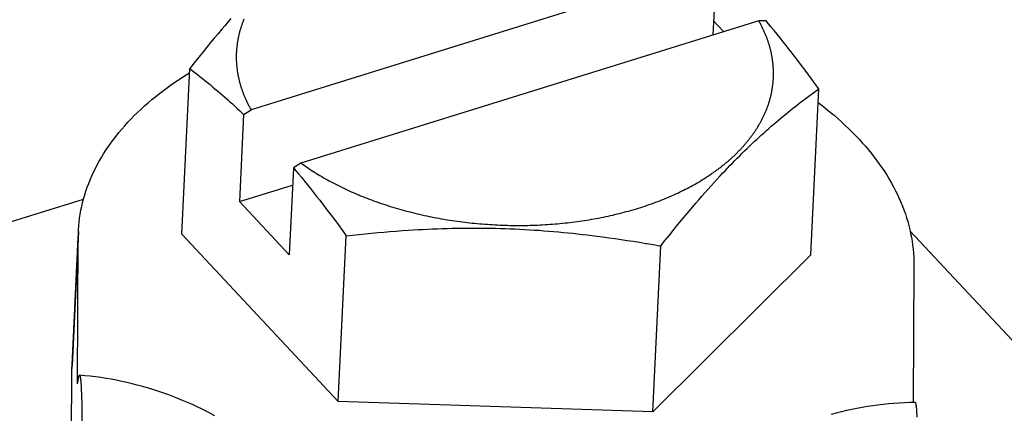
# Model space of a CAD drawing. Extents: x 0 to 594, y 0 to 420.
# Tile 124 of 157: x 520.08 to 523.61, y 117.75 to 119.16. Entities that reach past the tile are written whole.
import ezdxf

# ---------------------------------------------------------------- set-up
doc = ezdxf.new("R2010")
doc.units = 0
doc.header["$LTSCALE"] = 32.67
doc.layers.get('0').update_dxf_attribs({"linetype": 'CONTINUOUS'})

msp = doc.modelspace()

# ---------------------------------------------------------------- linework, layer by layer
at = {"color": 7, "linetype": 'CONTINUOUS'}
for p, q in [((522.5524, 119.3438), (520.9097, 118.8337)), ((522.5784, 119.3433), (522.5669, 119.1016)), ((520.8375, 119.1601), (520.8266, 119.1475)), ((522.7313, 119.1526), (521.0886, 118.6425)), ((522.5693, 119.1518), (522.6052, 119.1135)), ((522.7574, 119.1521), (522.7313, 119.1526)), ((522.7662, 119.1416), (522.7574, 119.1521)), ((520.8046, 119.1219), (520.7914, 119.1063)), ((520.8156, 119.1348), (520.8046, 119.1219)), ((520.8266, 119.1475), (520.8156, 119.1348)), ((522.775, 119.1311), (522.7662, 119.1416)), ((522.786, 119.1178), (522.775, 119.1311)), ((522.7969, 119.1044), (522.786, 119.1178)), ((520.7781, 119.0905), (520.7648, 119.0745)), ((520.7914, 119.1063), (520.7781, 119.0905)), ((522.8079, 119.0909), (522.7969, 119.1044)), ((522.8188, 119.0772), (522.8079, 119.0909)), ((520.7514, 119.0582), (520.7379, 119.0417)), ((520.7648, 119.0745), (520.7514, 119.0582)), ((522.8298, 119.0634), (522.8188, 119.0772)), ((522.8407, 119.0495), (522.8298, 119.0634)), ((522.8473, 119.0411), (522.8407, 119.0495)), ((520.722, 119.0221), (520.706, 119.0021)), ((520.7379, 119.0417), (520.722, 119.0221)), ((522.8582, 119.027), (522.8473, 119.0411)), ((522.8713, 119.0099), (522.8582, 119.027)), ((522.8845, 118.9926), (522.8713, 119.0099)), ((520.6615, 118.3871), (520.6898, 118.9816)), ((520.706, 119.0021), (520.6898, 118.9816)), ((520.6898, 118.9816), (520.699, 118.9745)), ((520.699, 118.9745), (520.7082, 118.9674)), ((522.8977, 118.975), (522.8845, 118.9926)), ((522.9109, 118.9572), (522.8977, 118.975)), ((520.7082, 118.9674), (520.7174, 118.9602)), ((520.7174, 118.9602), (520.7265, 118.953)), ((520.7265, 118.953), (520.7355, 118.9458)), ((520.7355, 118.9458), (520.7446, 118.9385)), ((520.7446, 118.9385), (520.7536, 118.9312)), ((522.9265, 118.9361), (522.9109, 118.9572)), ((520.7536, 118.9312), (520.7626, 118.9238)), ((520.7626, 118.9238), (520.7715, 118.9163)), ((520.7715, 118.9163), (520.7804, 118.9088)), ((520.7804, 118.9088), (520.7894, 118.9012)), ((522.9184, 118.3138), (522.9467, 118.9083)), ((522.9422, 118.9146), (522.9265, 118.9361)), ((522.9332, 118.8986), (522.9422, 118.9051)), ((522.9467, 118.9083), (522.9422, 118.9146)), ((522.9422, 118.9051), (522.9467, 118.9083)), ((520.7894, 118.9012), (520.7983, 118.8936)), ((520.7983, 118.8936), (520.8072, 118.8859)), ((520.8072, 118.8859), (520.8161, 118.8781)), ((520.8161, 118.8781), (520.825, 118.8702)), ((520.825, 118.8702), (520.8339, 118.8622)), ((522.8888, 118.8658), (522.8976, 118.8724)), ((522.8976, 118.8724), (522.9064, 118.879)), ((522.9064, 118.879), (522.9153, 118.8856)), ((522.9153, 118.8856), (522.9242, 118.8921)), ((522.9242, 118.8921), (522.9332, 118.8986)), ((520.8339, 118.8622), (520.8428, 118.8542)), ((520.8428, 118.8542), (520.8517, 118.846)), ((520.8517, 118.846), (520.8606, 118.8378)), ((520.8606, 118.8378), (520.8695, 118.8294)), ((520.8828, 118.8167), (520.9097, 118.8337)), ((522.8366, 118.8249), (522.8453, 118.8319)), ((522.8453, 118.8319), (522.854, 118.8388)), ((522.854, 118.8388), (522.8626, 118.8456)), ((522.8626, 118.8456), (522.8713, 118.8524)), ((522.8713, 118.8524), (522.8801, 118.8591)), ((522.8801, 118.8591), (522.8888, 118.8658)), ((520.8828, 118.8167), (520.868, 118.5042)), ((520.8695, 118.8294), (520.8784, 118.821)), ((520.8784, 118.821), (520.8828, 118.8167)), ((522.7934, 118.7891), (522.8021, 118.7964)), ((522.8021, 118.7964), (522.8107, 118.8037)), ((522.8107, 118.8037), (522.8194, 118.8108)), ((522.8194, 118.8108), (522.828, 118.8179)), ((522.828, 118.8179), (522.8366, 118.8249)), ((522.7588, 118.759), (522.7675, 118.7667)), ((522.7675, 118.7667), (522.7762, 118.7742)), ((522.7762, 118.7742), (522.7848, 118.7817)), ((522.7848, 118.7817), (522.7934, 118.7891)), ((522.7154, 118.7194), (522.7241, 118.7275)), ((522.7241, 118.7275), (522.7328, 118.7355)), ((522.7328, 118.7355), (522.7415, 118.7435)), ((522.7415, 118.7435), (522.7502, 118.7513)), ((522.7502, 118.7513), (522.7588, 118.759)), ((522.6805, 118.6861), (522.6893, 118.6945)), ((522.6893, 118.6945), (522.698, 118.7029)), ((522.698, 118.7029), (522.7067, 118.7112)), ((522.7067, 118.7112), (522.7154, 118.7194)), ((522.6456, 118.6512), (522.6543, 118.6601)), ((522.6543, 118.6601), (522.6631, 118.6688)), ((522.6631, 118.6688), (522.6718, 118.6775)), ((522.6718, 118.6775), (522.6805, 118.6861)), ((521.0618, 118.6255), (521.0469, 118.313)), ((521.0886, 118.6425), (521.0618, 118.6255)), ((521.0618, 118.6255), (521.0706, 118.6151)), ((521.0975, 118.6362), (521.1035, 118.632)), ((521.1035, 118.632), (521.1096, 118.6278)), ((521.1096, 118.6278), (521.1158, 118.6237)), ((522.6106, 118.615), (522.6193, 118.6242)), ((522.6193, 118.6242), (522.6281, 118.6333)), ((522.6281, 118.6333), (522.6368, 118.6423)), ((522.6368, 118.6423), (522.6456, 118.6512)), ((521.0706, 118.6151), (521.0794, 118.6045)), ((521.0794, 118.6045), (521.0904, 118.5913)), ((521.0904, 118.5913), (521.1014, 118.5779)), ((521.1251, 118.6175), (521.1314, 118.6134)), ((521.1314, 118.6134), (521.1377, 118.6094)), ((521.1377, 118.6094), (521.1441, 118.6054)), ((521.1441, 118.6054), (521.1506, 118.6015)), ((521.1506, 118.6015), (521.1571, 118.5976)), ((521.1571, 118.5976), (521.1637, 118.5937)), ((521.1637, 118.5937), (521.1703, 118.5898)), ((521.1703, 118.5898), (521.177, 118.586)), ((521.177, 118.586), (521.1838, 118.5822)), ((522.5712, 118.5726), (522.5821, 118.5846)), ((522.5821, 118.5846), (522.593, 118.5964)), ((522.593, 118.5964), (522.6018, 118.6057)), ((522.6018, 118.6057), (522.6106, 118.615)), ((520.868, 118.5042), (521.0588, 118.5634)), ((521.1014, 118.5779), (521.1123, 118.5643)), ((521.1123, 118.5643), (521.1233, 118.5507)), ((521.1233, 118.5507), (521.1342, 118.5369)), ((521.1838, 118.5822), (521.1906, 118.5785)), ((521.1906, 118.5785), (521.1975, 118.5748)), ((521.1975, 118.5748), (521.2044, 118.5711)), ((521.2044, 118.5711), (521.2114, 118.5675)), ((521.2114, 118.5675), (521.2184, 118.5639)), ((521.2184, 118.5639), (521.2255, 118.5603)), ((521.2255, 118.5603), (521.2326, 118.5568)), ((521.2326, 118.5568), (521.2398, 118.5533)), ((521.2398, 118.5533), (521.247, 118.5499)), ((521.247, 118.5499), (521.2543, 118.5465)), ((522.4677, 118.5484), (522.4744, 118.5518)), ((522.4744, 118.5518), (522.481, 118.5553)), ((522.481, 118.5553), (522.4876, 118.5588)), ((522.4876, 118.5588), (522.4941, 118.5623)), ((522.4941, 118.5623), (522.5005, 118.5659)), ((522.5005, 118.5659), (522.5069, 118.5695)), ((522.5069, 118.5695), (522.5132, 118.5731)), ((522.5132, 118.5731), (522.5194, 118.5768)), ((522.5194, 118.5768), (522.5256, 118.5806)), ((522.5493, 118.5484), (522.5602, 118.5606)), ((522.5602, 118.5606), (522.5712, 118.5726)), ((521.1342, 118.5369), (521.1451, 118.523)), ((521.1451, 118.523), (521.1561, 118.509)), ((521.2543, 118.5465), (521.2616, 118.5431)), ((521.2616, 118.5431), (521.269, 118.5398)), ((521.269, 118.5398), (521.2765, 118.5365)), ((521.2765, 118.5365), (521.284, 118.5333)), ((521.284, 118.5333), (521.2915, 118.5301)), ((521.2915, 118.5301), (521.2991, 118.5269)), ((521.3105, 118.5222), (521.3182, 118.5192)), ((521.3182, 118.5192), (521.3259, 118.5161)), ((521.3259, 118.5161), (521.3337, 118.5132)), ((522.3835, 118.5104), (522.3908, 118.5133)), ((522.3908, 118.5133), (522.398, 118.5163)), ((522.398, 118.5163), (522.4053, 118.5193)), ((522.4053, 118.5193), (522.4124, 118.5224)), ((522.4124, 118.5224), (522.4195, 118.5255)), ((522.4195, 118.5255), (522.4266, 118.5286)), ((522.4266, 118.5286), (522.4336, 118.5318)), ((522.4336, 118.5318), (522.4405, 118.5351)), ((522.4405, 118.5351), (522.4474, 118.5383)), ((522.4474, 118.5383), (522.4542, 118.5416)), ((522.4542, 118.5416), (522.461, 118.545)), ((522.461, 118.545), (522.4677, 118.5484)), ((522.5164, 118.5111), (522.5274, 118.5236)), ((522.5274, 118.5236), (522.5383, 118.5361)), ((522.5383, 118.5361), (522.5493, 118.5484)), ((516.1576, 117.2241), (520.3089, 118.5132)), ((520.868, 118.5042), (521.0469, 118.313)), ((521.1561, 118.509), (521.1692, 118.492)), ((521.1692, 118.492), (521.1823, 118.4747)), ((521.3337, 118.5132), (521.3415, 118.5102)), ((521.3415, 118.5102), (521.3494, 118.5073)), ((521.3494, 118.5073), (521.3573, 118.5045)), ((521.3573, 118.5045), (521.3652, 118.5017)), ((521.3652, 118.5017), (521.3732, 118.4989)), ((521.3732, 118.4989), (521.3813, 118.4962)), ((521.3813, 118.4962), (521.3893, 118.4935)), ((521.3893, 118.4935), (521.3974, 118.4909)), ((521.3974, 118.4909), (521.4056, 118.4883)), ((521.4056, 118.4883), (521.4137, 118.4858)), ((521.4137, 118.4858), (521.4219, 118.4833)), ((521.4219, 118.4833), (521.4302, 118.4808)), ((521.4302, 118.4808), (521.4385, 118.4784)), ((521.4385, 118.4784), (521.4468, 118.476)), ((522.2842, 118.4762), (522.2921, 118.4785)), ((522.2921, 118.4785), (522.2999, 118.4809)), ((522.2999, 118.4809), (522.3078, 118.4834)), ((522.3078, 118.4834), (522.3155, 118.4859)), ((522.3155, 118.4859), (522.3233, 118.4884)), ((522.3233, 118.4884), (522.331, 118.491)), ((522.331, 118.491), (522.3386, 118.4937)), ((522.3386, 118.4937), (522.3462, 118.4963)), ((522.3462, 118.4963), (522.3537, 118.4991)), ((522.3537, 118.4991), (522.3612, 118.5018)), ((522.3612, 118.5018), (522.3687, 118.5046)), ((522.3687, 118.5046), (522.3761, 118.5075)), ((522.3761, 118.5075), (522.3835, 118.5104)), ((522.4812, 118.4699), (522.4944, 118.4855)), ((522.4944, 118.4855), (522.5054, 118.4984)), ((522.5054, 118.4984), (522.5164, 118.5111)), ((521.1823, 118.4747), (521.1955, 118.4573)), ((521.1955, 118.4573), (521.2087, 118.4396)), ((521.4468, 118.476), (521.4551, 118.4737)), ((521.4551, 118.4737), (521.4635, 118.4714)), ((521.4635, 118.4714), (521.4719, 118.4692)), ((521.4719, 118.4692), (521.4803, 118.467)), ((521.4803, 118.467), (521.4888, 118.4649)), ((521.4888, 118.4649), (521.4973, 118.4628)), ((521.4973, 118.4628), (521.5058, 118.4608)), ((521.5058, 118.4608), (521.5144, 118.4588)), ((521.5144, 118.4588), (521.523, 118.4568)), ((521.523, 118.4568), (521.5316, 118.4549)), ((521.5316, 118.4549), (521.5402, 118.4531)), ((521.5402, 118.4531), (521.5489, 118.4513)), ((521.5489, 118.4513), (521.5576, 118.4495)), ((521.5576, 118.4495), (521.5663, 118.4478)), ((521.5663, 118.4478), (521.575, 118.4461)), ((521.575, 118.4461), (521.5837, 118.4445)), ((521.5837, 118.4445), (521.5925, 118.443)), ((521.5925, 118.443), (521.6013, 118.4414)), ((522.1399, 118.4423), (522.1484, 118.4438)), ((522.1484, 118.4438), (522.1569, 118.4454)), ((522.1569, 118.4454), (522.1654, 118.4471)), ((522.1654, 118.4471), (522.1738, 118.4487)), ((522.1738, 118.4487), (522.1822, 118.4505)), ((522.1822, 118.4505), (522.1906, 118.4523)), ((522.1906, 118.4523), (522.1989, 118.4541)), ((522.1989, 118.4541), (522.2072, 118.456)), ((522.2072, 118.456), (522.2154, 118.4579)), ((522.2154, 118.4579), (522.2237, 118.4599)), ((522.2237, 118.4599), (522.2319, 118.4619)), ((522.2319, 118.4619), (522.24, 118.464)), ((522.24, 118.464), (522.2481, 118.4661)), ((522.2481, 118.4661), (522.2562, 118.4682)), ((522.2562, 118.4682), (522.2642, 118.4704)), ((522.2642, 118.4704), (522.2723, 118.4727)), ((522.4546, 118.4381), (522.4679, 118.4541)), ((522.4679, 118.4541), (522.4812, 118.4699)), ((521.2087, 118.4396), (521.222, 118.4216)), ((521.222, 118.4216), (521.2376, 118.4004)), ((521.5784, 118.4071), (521.5957, 118.4077)), ((521.5957, 118.4077), (521.6131, 118.4082)), ((521.6131, 118.4082), (521.6305, 118.4086)), ((521.6145, 118.4393), (521.6234, 118.4379)), ((521.6234, 118.4379), (521.6322, 118.4365)), ((521.6305, 118.4086), (521.6479, 118.409)), ((521.6322, 118.4365), (521.6411, 118.4352)), ((521.6411, 118.4352), (521.65, 118.434)), ((521.6479, 118.409), (521.6652, 118.4092)), ((521.65, 118.434), (521.6589, 118.4328)), ((521.6589, 118.4328), (521.6678, 118.4316)), ((521.6652, 118.4092), (521.6826, 118.4094)), ((521.6678, 118.4316), (521.6767, 118.4305)), ((521.6767, 118.4305), (521.6857, 118.4295)), ((521.6826, 118.4094), (521.7, 118.4095)), ((521.6857, 118.4295), (521.6946, 118.4285)), ((521.6946, 118.4285), (521.7036, 118.4275)), ((521.7, 118.4095), (521.7174, 118.4095)), ((521.7036, 118.4275), (521.7126, 118.4266)), ((521.7126, 118.4266), (521.7215, 118.4257)), ((521.7174, 118.4095), (521.7348, 118.4094)), ((521.7215, 118.4257), (521.7305, 118.4249)), ((521.7305, 118.4249), (521.7395, 118.4242)), ((521.7348, 118.4094), (521.7522, 118.4092)), ((521.7395, 118.4242), (521.7485, 118.4235)), ((521.7485, 118.4235), (521.7576, 118.4228)), ((521.7522, 118.4092), (521.7696, 118.4089)), ((521.7576, 118.4228), (521.7666, 118.4222)), ((521.7666, 118.4222), (521.7756, 118.4217)), ((521.7696, 118.4089), (521.787, 118.4086)), ((521.7756, 118.4217), (521.7846, 118.4212)), ((521.7846, 118.4212), (521.7937, 118.4207)), ((521.787, 118.4086), (521.8044, 118.4081)), ((521.7937, 118.4207), (521.8027, 118.4203)), ((521.8027, 118.4203), (521.8117, 118.42)), ((521.8044, 118.4081), (521.8218, 118.4076)), ((521.8117, 118.42), (521.8208, 118.4197)), ((521.8208, 118.4197), (521.8298, 118.4194)), ((521.8218, 118.4076), (521.8392, 118.407)), ((521.8298, 118.4194), (521.8388, 118.4192)), ((521.8388, 118.4192), (521.8479, 118.4191)), ((521.8479, 118.4191), (521.8569, 118.419)), ((521.8569, 118.419), (521.8659, 118.4189)), ((521.8659, 118.4189), (521.875, 118.4189)), ((521.875, 118.4189), (521.884, 118.419)), ((521.884, 118.419), (521.893, 118.4191)), ((521.893, 118.4191), (521.902, 118.4192)), ((521.902, 118.4192), (521.911, 118.4194)), ((521.911, 118.4194), (521.92, 118.4197)), ((521.92, 118.4197), (521.929, 118.42)), ((521.929, 118.42), (521.938, 118.4203)), ((521.938, 118.4203), (521.9469, 118.4207)), ((521.9469, 118.4207), (521.9559, 118.4212)), ((521.9559, 118.4212), (521.9648, 118.4217)), ((521.9648, 118.4217), (521.9737, 118.4223)), ((521.9737, 118.4223), (521.9827, 118.4229)), ((521.9827, 118.4229), (521.9916, 118.4235)), ((521.9916, 118.4235), (522.0004, 118.4242)), ((522.0004, 118.4242), (522.0093, 118.425)), ((522.0093, 118.425), (522.0182, 118.4258)), ((522.0182, 118.4258), (522.027, 118.4266)), ((522.027, 118.4266), (522.0358, 118.4276)), ((522.0358, 118.4276), (522.0446, 118.4285)), ((522.0446, 118.4285), (522.0534, 118.4295)), ((522.0534, 118.4295), (522.0622, 118.4306)), ((522.0622, 118.4306), (522.0709, 118.4317)), ((522.0709, 118.4317), (522.0796, 118.4328)), ((522.0796, 118.4328), (522.0883, 118.434)), ((522.0883, 118.434), (522.097, 118.4353)), ((522.097, 118.4353), (522.1056, 118.4366)), ((522.1056, 118.4366), (522.1142, 118.4379)), ((522.1142, 118.4379), (522.1228, 118.4393)), ((522.1228, 118.4393), (522.1314, 118.4408)), ((522.1314, 118.4408), (522.1399, 118.4423)), ((522.4277, 118.4053), (522.4412, 118.4218)), ((522.4412, 118.4218), (522.4546, 118.4381)), ((520.267, 117.893), (520.2899, 118.375)), ((520.2905, 118.3976), (520.2676, 117.9155)), ((520.2873, 117.8506), (520.2899, 118.375)), ((521.2229, 117.7873), (520.6615, 118.3871)), ((521.2229, 117.7873), (521.2511, 118.3818)), ((521.2376, 118.4004), (521.2511, 118.3818)), ((521.2511, 118.3818), (521.2741, 118.3844)), ((521.2741, 118.3844), (521.2968, 118.3868)), ((521.2968, 118.3868), (521.3194, 118.3891)), ((521.3194, 118.3891), (521.3418, 118.3913)), ((521.3418, 118.3913), (521.3641, 118.3933)), ((521.3641, 118.3933), (521.3862, 118.3952)), ((521.3862, 118.3952), (521.4083, 118.3971)), ((521.4083, 118.3971), (521.4303, 118.3988)), ((521.4303, 118.3988), (521.4522, 118.4003)), ((521.4522, 118.4003), (521.474, 118.4018)), ((521.474, 118.4018), (521.4914, 118.4029)), ((521.4914, 118.4029), (521.5088, 118.4039)), ((521.5088, 118.4039), (521.5262, 118.4048)), ((521.5262, 118.4048), (521.5436, 118.4056)), ((521.5436, 118.4056), (521.561, 118.4064)), ((521.561, 118.4064), (521.5784, 118.4071)), ((521.8392, 118.407), (521.8566, 118.4062)), ((521.8566, 118.4062), (521.874, 118.4054)), ((521.874, 118.4054), (521.8914, 118.4045)), ((521.8914, 118.4045), (521.9087, 118.4035)), ((521.9087, 118.4035), (521.9261, 118.4024)), ((521.9261, 118.4024), (521.9434, 118.4013)), ((521.9434, 118.4013), (521.9607, 118.4)), ((521.9607, 118.4), (521.978, 118.3987)), ((521.978, 118.3987), (521.9953, 118.3973)), ((521.9953, 118.3973), (522.0126, 118.3957)), ((522.0126, 118.3957), (522.0299, 118.3941)), ((522.0299, 118.3941), (522.0471, 118.3925)), ((522.0471, 118.3925), (522.0644, 118.3907)), ((522.0644, 118.3907), (522.0816, 118.3888)), ((522.0816, 118.3888), (522.0989, 118.3869)), ((522.0989, 118.3869), (522.1161, 118.3849)), ((522.1161, 118.3849), (522.1334, 118.3828)), ((522.1334, 118.3828), (522.1507, 118.3807)), ((522.1507, 118.3807), (522.1723, 118.3778)), ((522.1723, 118.3778), (522.1939, 118.3749)), ((522.1939, 118.3749), (522.2157, 118.3718)), ((522.3958, 118.3656), (522.4119, 118.3857)), ((522.4119, 118.3857), (522.4277, 118.4053)), ((523.2746, 118.3982), (524.22, 117.3882)), ((522.2157, 118.3718), (522.2374, 118.3686)), ((522.2374, 118.3686), (522.2593, 118.3653)), ((522.2593, 118.3653), (522.2813, 118.3619)), ((522.2813, 118.3619), (522.3034, 118.3583)), ((522.33, 118.3539), (522.3525, 118.35)), ((522.3513, 117.7507), (522.3796, 118.3452)), ((522.3796, 118.3452), (522.3958, 118.3656)), ((522.9184, 118.3138), (522.3513, 117.7507)), ((523.2877, 118.2777), (523.2853, 117.7842)), ((520.2635, 117.1832), (520.267, 117.893)), ((520.3009, 117.8283), (520.3014, 117.8151)), ((520.3014, 117.8151), (520.3018, 117.8006)), ((520.3024, 117.776), (520.3028, 117.7484)), ((522.3513, 117.7507), (521.2229, 117.7873)), ((520.3028, 117.7484), (520.3031, 117.7178))]:
    msp.add_line(p, q, dxfattribs=at)
for points in [[(520.8842, 119.1577), (520.8831, 119.1552), (520.8821, 119.1526), (520.8811, 119.15), (520.8801, 119.1474), (520.8791, 119.1448), (520.8781, 119.1422), (520.8772, 119.1396), (520.8763, 119.137), (520.8754, 119.1344), (520.8745, 119.1318), (520.8737, 119.1292), (520.8728, 119.1265), (520.872, 119.1239), (520.8712, 119.1213), (520.8705, 119.1187), (520.8697, 119.116), (520.869, 119.1134), (520.8683, 119.1108), (520.8676, 119.1081), (520.8669, 119.1055), (520.8663, 119.1029), (520.8657, 119.1002), (520.8651, 119.0976), (520.8645, 119.0949), (520.8639, 119.0923), (520.8634, 119.0896), (520.8629, 119.087), (520.8624, 119.0843), (520.8619, 119.0816), (520.8614, 119.079), (520.861, 119.0763), (520.8606, 119.0737), (520.8602, 119.071), (520.8598, 119.0683), (520.8595, 119.0656), (520.8592, 119.063), (520.8588, 119.0603), (520.8586, 119.0576), (520.8583, 119.0549), (520.8581, 119.0523), (520.8578, 119.0496), (520.8576, 119.0469), (520.8575, 119.0442), (520.8573, 119.0416), (520.8572, 119.0389), (520.857, 119.0362), (520.8569, 119.0335), (520.8569, 119.0308), (520.8568, 119.0281), (520.8568, 119.0254), (520.8568, 119.0227), (520.8568, 119.0201), (520.8568, 119.0174), (520.8569, 119.0147), (520.8569, 119.012), (520.857, 119.0093), (520.8572, 119.0066), (520.8573, 119.0039), (520.8575, 119.0012), (520.8576, 118.9985), (520.8578, 118.9958), (520.8581, 118.9931), (520.8583, 118.9905), (520.8586, 118.9878), (520.8589, 118.9851), (520.8592, 118.9824), (520.8595, 118.9797), (520.8598, 118.977), (520.8602, 118.9743), (520.8606, 118.9716), (520.861, 118.9689), (520.8614, 118.9662), (520.8619, 118.9635), (520.8624, 118.9609), (520.8629, 118.9582), (520.8634, 118.9555), (520.8639, 118.9528), (520.8645, 118.9501), (520.8651, 118.9474), (520.8657, 118.9447), (520.8663, 118.9421), (520.8669, 118.9394), (520.8676, 118.9367), (520.8683, 118.934), (520.869, 118.9313), (520.8697, 118.9287), (520.8705, 118.926), (520.8712, 118.9233), (520.872, 118.9206), (520.8728, 118.918)], [(522.7682, 119.0684), (522.7674, 119.0711), (522.7665, 119.0737), (522.7656, 119.0764), (522.7647, 119.079), (522.7638, 119.0817), (522.7629, 119.0844), (522.7619, 119.087), (522.761, 119.0897), (522.76, 119.0923), (522.7589, 119.095), (522.7579, 119.0976), (522.7568, 119.1003), (522.7558, 119.1029), (522.7547, 119.1056), (522.7535, 119.1082), (522.7524, 119.1108), (522.7512, 119.1135), (522.75, 119.1161), (522.7488, 119.1187), (522.7476, 119.1214), (522.7464, 119.124), (522.7451, 119.1266), (522.7438, 119.1292), (522.7425, 119.1318), (522.7412, 119.1344), (522.7398, 119.1371), (522.7385, 119.1397), (522.7371, 119.1423), (522.7357, 119.1449), (522.7343, 119.1475), (522.7328, 119.15), (522.7313, 119.1526)], [(522.5256, 118.5806), (522.5287, 118.5824), (522.5318, 118.5843), (522.5348, 118.5862), (522.5378, 118.5881), (522.5408, 118.59), (522.5438, 118.592), (522.5468, 118.5939), (522.5498, 118.5958), (522.5527, 118.5978), (522.5556, 118.5997), (522.5586, 118.6017), (522.5615, 118.6037), (522.5643, 118.6057), (522.5672, 118.6076), (522.5701, 118.6096), (522.5729, 118.6117), (522.5757, 118.6137), (522.5785, 118.6157), (522.5813, 118.6177), (522.584, 118.6198), (522.5868, 118.6218), (522.5895, 118.6239), (522.5922, 118.6259), (522.5949, 118.628), (522.5976, 118.6301), (522.6003, 118.6322), (522.6029, 118.6343), (522.6056, 118.6364), (522.6082, 118.6385), (522.6108, 118.6406), (522.6133, 118.6428), (522.6159, 118.6449), (522.6184, 118.647), (522.621, 118.6492), (522.6235, 118.6514), (522.626, 118.6535), (522.6284, 118.6557), (522.6309, 118.6579), (522.6333, 118.6601), (522.6358, 118.6623), (522.6382, 118.6645), (522.6405, 118.6667), (522.6429, 118.6689), (522.6452, 118.6711), (522.6476, 118.6734), (522.6499, 118.6756), (522.6522, 118.6778), (522.6545, 118.6801), (522.6567, 118.6824), (522.6589, 118.6846), (522.6612, 118.6869), (522.6634, 118.6892), (522.6655, 118.6915), (522.6677, 118.6938), (522.6699, 118.6961), (522.672, 118.6984), (522.6741, 118.7007), (522.6762, 118.703), (522.6782, 118.7053), (522.6803, 118.7077), (522.6823, 118.71), (522.6843, 118.7123), (522.6863, 118.7147), (522.6883, 118.7171), (522.6903, 118.7194), (522.6922, 118.7218), (522.6941, 118.7242), (522.696, 118.7265), (522.6979, 118.7289), (522.6998, 118.7313), (522.7016, 118.7337), (522.7034, 118.7361), (522.7052, 118.7385), (522.707, 118.741), (522.7088, 118.7434), (522.7105, 118.7458), (522.7122, 118.7482), (522.7139, 118.7507), (522.7156, 118.7531), (522.7173, 118.7556), (522.7189, 118.758), (522.7206, 118.7605), (522.7222, 118.7629), (522.7238, 118.7654), (522.7253, 118.7679), (522.7269, 118.7704), (522.7284, 118.7729), (522.7299, 118.7753), (522.7314, 118.7778), (522.7328, 118.7803), (522.7343, 118.7828), (522.7357, 118.7853), (522.7371, 118.7879), (522.7385, 118.7904), (522.7399, 118.7929), (522.7412, 118.7954), (522.7425, 118.7979), (522.7439, 118.8005), (522.7451, 118.803), (522.7464, 118.8056), (522.7476, 118.8081), (522.7489, 118.8107), (522.7501, 118.8132), (522.7513, 118.8158), (522.7524, 118.8183), (522.7536, 118.8209), (522.7547, 118.8235), (522.7558, 118.826), (522.7569, 118.8286), (522.7579, 118.8312), (522.759, 118.8338), (522.76, 118.8364), (522.761, 118.839), (522.762, 118.8416), (522.7629, 118.8442), (522.7638, 118.8468), (522.7648, 118.8494), (522.7657, 118.852), (522.7665, 118.8546), (522.7674, 118.8572), (522.7682, 118.8598), (522.769, 118.8624), (522.7698, 118.8651), (522.7706, 118.8677), (522.7713, 118.8703), (522.7721, 118.873), (522.7728, 118.8756), (522.7734, 118.8782), (522.7741, 118.8809), (522.7748, 118.8835), (522.7754, 118.8861), (522.776, 118.8888), (522.7766, 118.8914), (522.7771, 118.8941), (522.7777, 118.8967), (522.7782, 118.8994), (522.7787, 118.9021), (522.7791, 118.9047), (522.7796, 118.9074), (522.78, 118.91), (522.7804, 118.9127), (522.7808, 118.9154), (522.7812, 118.918), (522.7816, 118.9207), (522.7819, 118.9234), (522.7822, 118.9261), (522.7825, 118.9287), (522.7827, 118.9314), (522.783, 118.9341), (522.7832, 118.9368), (522.7834, 118.9394), (522.7836, 118.9421), (522.7837, 118.9448), (522.7839, 118.9475), (522.784, 118.9502), (522.7841, 118.9529), (522.7842, 118.9555), (522.7842, 118.9582), (522.7843, 118.9609), (522.7843, 118.9636), (522.7843, 118.9663), (522.7842, 118.969), (522.7842, 118.9717), (522.7841, 118.9744), (522.784, 118.9771), (522.7839, 118.9798), (522.7837, 118.9824), (522.7836, 118.9851), (522.7834, 118.9878), (522.7832, 118.9905), (522.783, 118.9932), (522.7827, 118.9959), (522.7825, 118.9986), (522.7822, 119.0013), (522.7819, 119.004), (522.7816, 119.0067), (522.7812, 119.0094), (522.7808, 119.0121), (522.7804, 119.0147), (522.78, 119.0174), (522.7796, 119.0201), (522.7791, 119.0228), (522.7787, 119.0255), (522.7782, 119.0282), (522.7776, 119.0309), (522.7771, 119.0336), (522.7765, 119.0363), (522.776, 119.0389), (522.7754, 119.0416), (522.7747, 119.0443), (522.7741, 119.047), (522.7734, 119.0497), (522.7727, 119.0523), (522.772, 119.055), (522.7713, 119.0577), (522.7706, 119.0604), (522.7698, 119.063), (522.769, 119.0657), (522.7682, 119.0684)], [(520.2905, 118.3976), (520.2908, 118.4031), (520.2918, 118.4172), (520.2932, 118.4312), (520.2949, 118.4452), (520.2971, 118.4591), (520.2996, 118.4731), (520.3024, 118.487), (520.3057, 118.5008), (520.3093, 118.5146), (520.3132, 118.5284), (520.3176, 118.5421), (520.3223, 118.5557), (520.3274, 118.5693), (520.3328, 118.5829), (520.3386, 118.5964), (520.3448, 118.6098), (520.3513, 118.6231), (520.3582, 118.6364), (520.3654, 118.6495), (520.373, 118.6626), (520.3809, 118.6757), (520.3892, 118.6886), (520.3979, 118.7014), (520.4069, 118.7142), (520.4162, 118.7268), (520.4259, 118.7394), (520.4359, 118.7518), (520.4462, 118.7642), (520.4569, 118.7764), (520.4679, 118.7885), (520.4793, 118.8006), (520.491, 118.8124), (520.503, 118.8242), (520.5153, 118.8359), (520.5279, 118.8474), (520.5409, 118.8588), (520.5541, 118.87), (520.5677, 118.8811), (520.5816, 118.8921), (520.5958, 118.903), (520.6102, 118.9136), (520.625, 118.9242), (520.6401, 118.9346), (520.6554, 118.9448), (520.671, 118.9549), (520.6869, 118.9649), (520.689, 118.9662)], [(520.8728, 118.918), (520.8737, 118.9153), (520.8745, 118.9126), (520.8754, 118.91), (520.8763, 118.9073), (520.8772, 118.9047), (520.8782, 118.902), (520.8791, 118.8993), (520.8801, 118.8967), (520.8811, 118.894), (520.8821, 118.8914), (520.8831, 118.8887), (520.8842, 118.8861), (520.8853, 118.8834), (520.8864, 118.8808), (520.8875, 118.8782), (520.8887, 118.8755), (520.8898, 118.8729), (520.891, 118.8703), (520.8922, 118.8676), (520.8934, 118.865), (520.8947, 118.8624), (520.8959, 118.8598), (520.8972, 118.8571), (520.8985, 118.8545), (520.8999, 118.8519), (520.9012, 118.8493), (520.9026, 118.8467), (520.9039, 118.8441), (520.9054, 118.8415), (520.9068, 118.8389), (520.9082, 118.8363), (520.9097, 118.8337)], [(522.9444, 118.859), (522.9582, 118.8485), (522.9729, 118.837), (522.9872, 118.8253), (523.0013, 118.8136), (523.015, 118.8017), (523.0285, 118.7897), (523.0416, 118.7776), (523.0545, 118.7654), (523.067, 118.753), (523.0792, 118.7406), (523.0911, 118.728), (523.1026, 118.7154), (523.1139, 118.7027), (523.1248, 118.6898), (523.1353, 118.6769), (523.1455, 118.6639), (523.1554, 118.6508), (523.165, 118.6376), (523.1742, 118.6244), (523.1831, 118.611), (523.1916, 118.5976), (523.1997, 118.5842), (523.2075, 118.5706), (523.215, 118.557), (523.2221, 118.5434), (523.2289, 118.5297), (523.2352, 118.5159), (523.2413, 118.5021), (523.2469, 118.4883), (523.2522, 118.4744), (523.2572, 118.4605), (523.2617, 118.4465), (523.2659, 118.4325), (523.2698, 118.4185), (523.2733, 118.4045), (523.2763, 118.3904), (523.2791, 118.3764), (523.2814, 118.3623), (523.2834, 118.3482), (523.285, 118.3341), (523.2863, 118.32), (523.2871, 118.3059), (523.2876, 118.2918), (523.2877, 118.2777)], [(521.0886, 118.6425), (521.0916, 118.6404), (521.0975, 118.6362)], [(521.1158, 118.6237), (521.1188, 118.6216), (521.1251, 118.6175)], [(521.2991, 118.5269), (521.3029, 118.5253), (521.3105, 118.5222)], [(522.2723, 118.4727), (522.2762, 118.4738), (522.2842, 118.4762)], [(521.6013, 118.4414), (521.6057, 118.4407), (521.6145, 118.4393)], [(520.2899, 118.375), (520.2902, 118.3891), (520.2905, 118.3976)], [(522.3034, 118.3583), (522.3256, 118.3546), (522.33, 118.3539)], [(522.3525, 118.35), (522.3751, 118.346), (522.3796, 118.3452)], [(520.267, 117.893), (520.2673, 117.907), (520.2676, 117.9155)], [(520.2873, 117.8506), (520.288, 117.8552), (520.2886, 117.8595), (520.2892, 117.8633), (520.2898, 117.8668), (520.2903, 117.8699), (520.2909, 117.8727), (520.2915, 117.8751), (520.292, 117.8771), (520.2925, 117.8788), (520.2931, 117.8801), (520.2936, 117.881), (520.2941, 117.8815), (520.2946, 117.8817)], [(520.2946, 117.8817), (520.295, 117.8815), (520.2955, 117.881), (520.2959, 117.88), (520.2964, 117.8787), (520.2968, 117.877), (520.2972, 117.875), (520.2976, 117.8726), (520.298, 117.8698), (520.2984, 117.8666), (520.2987, 117.8631), (520.2991, 117.8592), (520.2994, 117.855), (520.2997, 117.8504), (520.3, 117.8454), (520.3003, 117.8401), (520.3006, 117.8344), (520.3009, 117.8283)], [(520.7797, 117.7361), (520.751, 117.7513), (520.7339, 117.7599), (520.7168, 117.7683), (520.6995, 117.7764), (520.6821, 117.7842), (520.6645, 117.7917), (520.6469, 117.799), (520.6291, 117.806), (520.6112, 117.8126), (520.5932, 117.8191), (520.5751, 117.8252), (520.5569, 117.831), (520.5386, 117.8366), (520.5203, 117.8418), (520.5018, 117.8468), (520.4833, 117.8514), (520.4647, 117.8558), (520.446, 117.8599), (520.4272, 117.8637), (520.4084, 117.8672), (520.3896, 117.8703), (520.3707, 117.8732), (520.3517, 117.8758), (520.3327, 117.8781), (520.3137, 117.88), (520.2946, 117.8817)], [(520.3018, 117.8006), (520.3022, 117.7846), (520.3024, 117.776)], [(523.2923, 117.7844), (523.2733, 117.784), (523.2542, 117.7832), (523.2351, 117.7822), (523.2161, 117.7809), (523.1971, 117.7792), (523.1781, 117.7773), (523.1591, 117.775), (523.1402, 117.7725), (523.1213, 117.7697), (523.1025, 117.7665), (523.0837, 117.7631), (523.0649, 117.7593), (523.0463, 117.7553), (523.0276, 117.7509), (523.0091, 117.7463), (522.9906, 117.7413)], [(523.2923, 117.7844), (523.2928, 117.7842), (523.2933, 117.7836), (523.2937, 117.7827), (523.2942, 117.7814), (523.2946, 117.7797), (523.295, 117.7777), (523.2954, 117.7753), (523.2958, 117.7725), (523.2962, 117.7693), (523.2965, 117.7658), (523.2969, 117.7619), (523.2972, 117.7577), (523.2975, 117.7531), (523.2978, 117.7481), (523.2981, 117.7428), (523.2984, 117.7371), (523.2987, 117.731)]]:
    msp.add_lwpolyline(points, dxfattribs=at)

doc.saveas('drawing.dxf')
